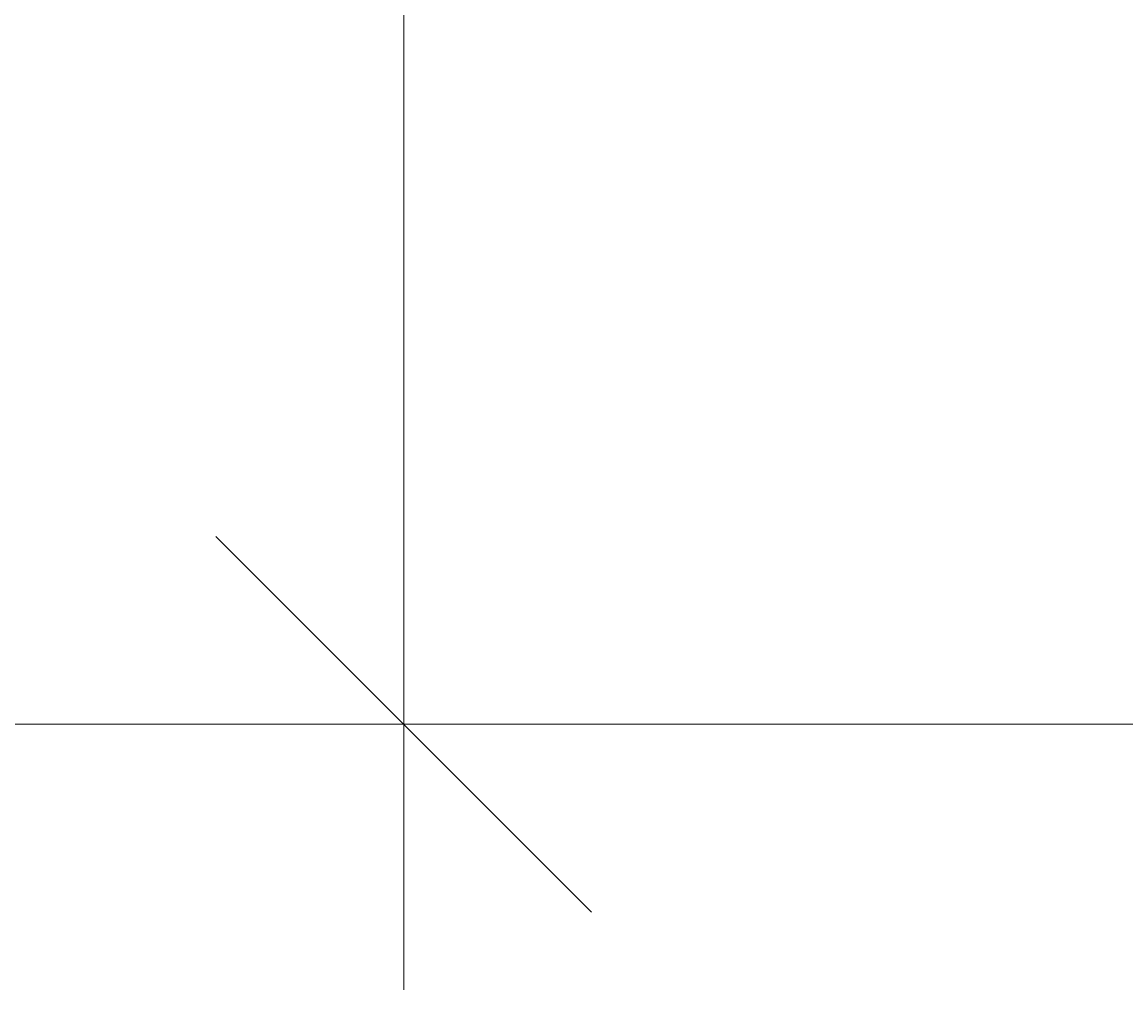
# Model space of a CAD drawing. Extents: x 8365 to 131642, y 1960 to 79602.
# Tile 71 of 121: x 91171 to 94495, y 5900 to 8815. Entities that reach past the tile are written whole.
import ezdxf
from ezdxf.enums import TextEntityAlignment as Align

# ---------------------------------------------------------------- set-up
doc = ezdxf.new("R2010")
doc.units = 0
doc.header["$LTSCALE"] = 100
doc.header["$MEASUREMENT"] = 0
doc.layers.add('1', color=7, linetype='Continuous')
doc.styles.get("Standard").update_dxf_attribs({"font": 'txt', "bigfont": 'bigfont'})
doc.dimstyles.get("Standard").update_dxf_attribs({"dimtxt": 0.18, "dimasz": 0.18, "dimexe": 0.18, "dimexo": 0.0625, "dimgap": 0.09, "dimtad": 0, "dimtih": 1, "dimtoh": 1, "dimdec": 4, "dimzin": 0, "dimdsep": 46, "dimtxsty": 'Standard', "dimcen": 0.09, "dimadec": 0, "dimazin": 0, "dimtfac": 1, "dimtdec": 4, "dimtofl": 0, "dimtmove": 0, "dimatfit": 0, "dimfxl": 1, "dimtolj": 1, "dimtzin": 0, "dimarcsym": 0})

# ---------------------------------------------------------------- blocks, each defined once
blk = doc.blocks.new('*D132')
at = {"layer": '1', "color": 7, "linetype": 'Continuous', "lineweight": 9}
for p, q in [((92320.4, 5900), (92320.4, 10745)), ((80320.4, 6700), (92320.4, 6700))]:
    blk.add_line(p, q, dxfattribs=at)
at = {"layer": '1', "color": 7, "linetype": 'Continuous', "lineweight": 9, "oblique": 15, "width": 0.5}
blk.add_text('12000', height=1200, dxfattribs=at).set_placement((84820.4, 6700), align=Align.BOTTOM_LEFT)
blk = doc.blocks.new('*D133')
at = {"layer": '1', "color": 7, "linetype": 'Continuous', "lineweight": 9}
for p, q in [((104320.4, 5900), (104320.4, 9670)), ((91754.7, 7265.7), (92886, 6134.3)), ((104320.4, 6700), (103354.4, 6958.8)), ((92320.4, 6700), (104320.4, 6700)), ((104320.4, 6700), (103354.4, 6441.2))]:
    blk.add_line(p, q, dxfattribs=at)
at = {"layer": '1', "color": 7, "linetype": 'Continuous', "lineweight": 9, "oblique": 15, "width": 0.5}
blk.add_text('12000', height=1200, dxfattribs=at).set_placement((96820.4, 6700), align=Align.BOTTOM_LEFT)

msp = doc.modelspace()

# ---------------------------------------------------------------- dimensions: what is measured, and where the dimension line sits
at = {"layer": '1', "color": 7, "linetype": 'Continuous', "lineweight": 9}
for base, p1, p2, picture, middle in [((80320.3561, 6700), (80320.3561, 6700), (92320.35597, 10744.95423), '*D132', (86320.35603, 6700)), ((92320.35597, 6700), (92320.35597, 6700), (104320.35587, 9669.96339), '*D133', (98320.35592, 6700))]:
    dim = msp.add_linear_dim(base=base, p1=p1, p2=p2, text='12000', dimstyle='Standard', dxfattribs=at)
    dim.commit()
    dim.dimension.update_dxf_attribs({"geometry": picture, "text_midpoint": middle})

doc.saveas('drawing.dxf')
